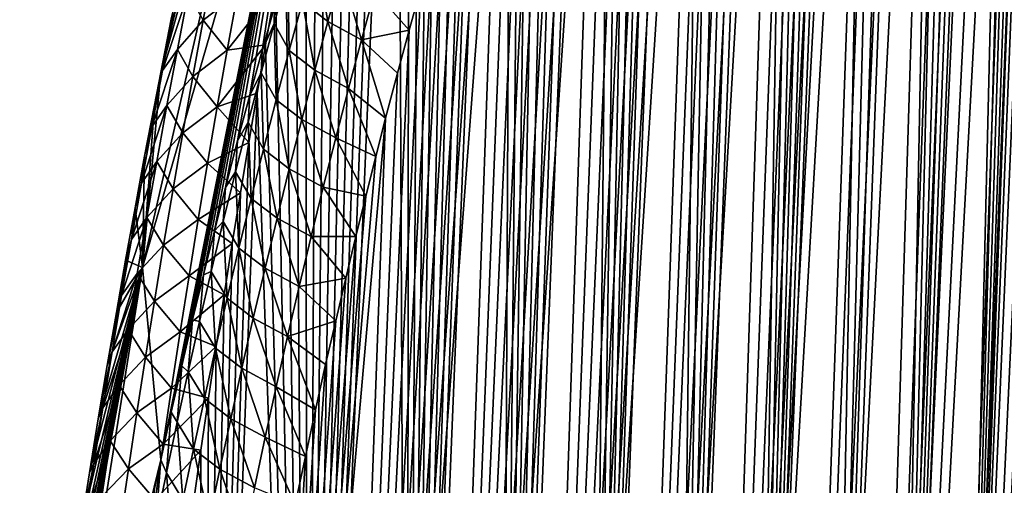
# Model space of a CAD drawing. Header units: metres. Extents: x -109 to 109, y -67 to 73.
# Tile 14 of 253: x -100.93 to -93.7, y -42.42 to -39. Entities that reach past the tile are written whole.
import ezdxf

# ---------------------------------------------------------------- set-up
doc = ezdxf.new("R2010")
doc.units = ezdxf.units.M
doc.layers.add('solid_508035_K244200000C76', color=7, linetype='CONTINUOUS')

msp = doc.modelspace()

# ---------------------------------------------------------------- linework, layer by layer
at = {"layer": 'solid_508035_K244200000C76'}
for points in [[(-94.022644, -48.205727, 46.103745), (-92.886932, -20.085762, 25.86371), (-92.975479, -20.169094, 25.73209)], [(-94.022644, -48.205727, 46.103745), (-93.591393, -47.734974, 46.739162), (-92.886932, -20.085762, 25.86371)], [(-94.022644, -48.205727, 46.103745), (-92.975479, -20.169094, 25.73209), (-93.065994, -20.263803, 25.60988)], [(-94.022644, -48.205727, 46.103745), (-93.065994, -20.263803, 25.60988), (-93.159264, -20.370968, 25.496262)], [(-94.022644, -48.205727, 46.103745), (-93.159264, -20.370968, 25.496262), (-93.256241, -20.49198, 25.39053)], [(-94.022644, -48.205727, 46.103745), (-93.256241, -20.49198, 25.39053), (-93.357803, -20.628469, 25.292412)], [(-94.491623, -48.629261, 45.461941), (-93.357803, -20.628469, 25.292412), (-93.464828, -20.782547, 25.202234)], [(-94.491623, -48.629261, 45.461941), (-94.022644, -48.205727, 46.103745), (-93.357803, -20.628469, 25.292412)], [(-94.491623, -48.629261, 45.461941), (-93.464828, -20.782547, 25.202234), (-93.578598, -20.957266, 25.120403)], [(-94.491623, -48.629261, 45.461941), (-93.578598, -20.957266, 25.120403), (-93.700478, -21.156105, 25.047745)], [(-94.491623, -48.629261, 45.461941), (-93.700478, -21.156105, 25.047745), (-93.831703, -21.382866, 24.985777)], [(-94.491623, -48.629261, 45.461941), (-93.831703, -21.382866, 24.985777), (-93.973984, -21.642859, 24.936586)], [(-94.998047, -49.005093, 44.814209), (-93.973984, -21.642859, 24.936586), (-94.129013, -21.941883, 24.902985)], [(-94.998047, -49.005093, 44.814209), (-94.491623, -48.629261, 45.461941), (-93.973984, -21.642859, 24.936586)], [(-94.998047, -49.005093, 44.814209), (-94.129013, -21.941883, 24.902985), (-94.298355, -22.286114, 24.888563)], [(-94.998047, -49.005093, 44.814209), (-94.298355, -22.286114, 24.888563), (-94.483475, -22.68248, 24.897932)], [(-95.541794, -49.33242, 44.160912), (-94.483475, -22.68248, 24.897932), (-94.582344, -22.902534, 24.913265)], [(-95.541794, -49.33242, 44.160912), (-94.998047, -49.005093, 44.814209), (-94.483475, -22.68248, 24.897932)], [(-95.541794, -49.33242, 44.160912), (-94.582344, -22.902534, 24.913265), (-94.68557, -23.137718, 24.936188)], [(-95.541794, -49.33242, 44.160912), (-94.68557, -23.137718, 24.936188), (-94.793243, -23.389727, 24.968142)], [(-95.541794, -49.33242, 44.160912), (-94.793243, -23.389727, 24.968142), (-94.905434, -23.658554, 25.009235)], [(-95.541794, -49.33242, 44.160912), (-94.905434, -23.658554, 25.009235), (-95.022308, -23.946108, 25.060946)], [(-95.541794, -49.33242, 44.160912), (-95.022308, -23.946108, 25.060946), (-95.143959, -24.25238, 25.123383)], [(-96.12281, -49.610077, 43.502441), (-95.143959, -24.25238, 25.123383), (-95.270523, -24.579594, 25.198322)], [(-96.12281, -49.610077, 43.502441), (-95.541794, -49.33242, 44.160912), (-95.143959, -24.25238, 25.123383)], [(-96.12281, -49.610077, 43.502441), (-95.270523, -24.579594, 25.198322), (-95.402077, -24.927752, 25.285894)], [(-96.12281, -49.610077, 43.502441), (-95.402077, -24.927752, 25.285894), (-95.538803, -25.299313, 25.388033)], [(-96.12281, -49.610077, 43.502441), (-95.538803, -25.299313, 25.388033), (-95.680771, -25.694305, 25.504892)], [(-96.12281, -49.610077, 43.502441), (-95.680771, -25.694305, 25.504892), (-95.82811, -26.115454, 25.638678)], [(-96.741066, -49.836571, 42.839233), (-95.82811, -26.115454, 25.638678), (-95.980904, -26.562832, 25.789593)], [(-96.741066, -49.836571, 42.839233), (-96.12281, -49.610077, 43.502441), (-95.82811, -26.115454, 25.638678)], [(-96.741066, -49.836571, 42.839233), (-95.980904, -26.562832, 25.789593), (-96.085831, -26.877502, 25.90122)], [(-96.741066, -49.836571, 42.839233), (-96.085831, -26.877502, 25.90122), (-96.193245, -27.204733, 26.021263)], [(-96.741066, -49.836571, 42.839233), (-96.193245, -27.204733, 26.021263), (-96.303154, -27.545647, 26.150646)], [(-96.741066, -49.836571, 42.839233), (-96.303154, -27.545647, 26.150646), (-96.415573, -27.901539, 26.290424)], [(-96.741066, -49.836571, 42.839233), (-96.415573, -27.901539, 26.290424), (-96.53054, -28.271523, 26.439938)], [(-97.396599, -50.010048, 42.171677), (-96.53054, -28.271523, 26.439938), (-96.648033, -28.65699, 26.600355)], [(-97.396599, -50.010048, 42.171677), (-96.741066, -49.836571, 42.839233), (-96.53054, -28.271523, 26.439938)], [(-97.396599, -50.010048, 42.171677), (-96.648033, -28.65699, 26.600355), (-96.768036, -29.059343, 26.77284)], [(-97.396599, -50.010048, 42.171677), (-96.768036, -29.059343, 26.77284), (-96.890602, -29.47757, 26.956608)], [(-97.396599, -50.010048, 42.171677), (-96.890602, -29.47757, 26.956608), (-97.015656, -29.91338, 27.15313)], [(-97.396599, -50.010048, 42.171677), (-97.015656, -29.91338, 27.15313), (-97.111015, -30.252888, 27.309835)], [(-97.396599, -50.010048, 42.171677), (-97.111015, -30.252888, 27.309835), (-97.207802, -30.60232, 27.473766)], [(-97.396599, -50.010048, 42.171677), (-97.207802, -30.60232, 27.473766), (-97.305962, -30.962303, 27.645477)], [(-94.99826, -58.872108, 30.722586), (-93.70076, -30.772968, 11.313871), (-93.579216, -30.773201, 11.102746)], [(-94.99826, -58.872108, 30.722586), (-93.831833, -30.792393, 11.547942), (-93.70076, -30.772968, 11.313871)], [(-94.99826, -58.872108, 30.722586), (-93.579216, -30.773201, 11.102746), (-93.465599, -30.790295, 10.910853)], [(-94.491837, -59.352226, 30.147923), (-94.99826, -58.872108, 30.722586), (-93.465599, -30.790295, 10.910853)], [(-94.99826, -58.872108, 30.722586), (-93.973862, -30.834984, 11.808596), (-93.831833, -30.792393, 11.547942)], [(-94.491837, -59.352226, 30.147923), (-93.465599, -30.790295, 10.910853), (-93.358612, -30.822144, 10.735211)], [(-94.491837, -59.352226, 30.147923), (-93.358612, -30.822144, 10.735211), (-93.257301, -30.867325, 10.5737)], [(-94.99826, -58.872108, 30.722586), (-94.128654, -30.905489, 12.100597), (-93.973862, -30.834984, 11.808596)], [(-94.491837, -59.352226, 30.147923), (-93.257301, -30.867325, 10.5737), (-93.160522, -30.925093, 10.424129)], [(-98.089447, -50.128296, 41.50016), (-97.305962, -30.962303, 27.645477), (-97.405411, -31.333946, 27.825932)], [(-98.089447, -50.128296, 41.50016), (-97.396599, -50.010048, 42.171677), (-97.305962, -30.962303, 27.645477)], [(-95.541969, -58.370209, 31.253544), (-94.298004, -31.009701, 12.429049), (-94.128654, -30.905489, 12.100597)], [(-94.99826, -58.872108, 30.722586), (-95.541969, -58.370209, 31.253544), (-94.128654, -30.905489, 12.100597)], [(-94.491837, -59.352226, 30.147923), (-93.160522, -30.925093, 10.424129), (-93.067322, -30.995008, 10.284649)], [(-95.541969, -58.370209, 31.253544), (-94.483253, -31.154045, 12.798503), (-94.298004, -31.009701, 12.429049)], [(-94.491837, -59.352226, 30.147923), (-93.067322, -30.995008, 10.284649), (-92.976936, -31.077003, 10.153905)], [(-94.02282, -59.810501, 29.530405), (-94.491837, -59.352226, 30.147923), (-92.976936, -31.077003, 10.153905)], [(-94.02282, -59.810501, 29.530405), (-92.976936, -31.077003, 10.153905), (-92.888603, -31.171703, 10.03079)], [(-95.541969, -58.370209, 31.253544), (-94.582138, -31.24369, 13.000047), (-94.483253, -31.154045, 12.798503)], [(-94.02282, -59.810501, 29.530405), (-92.888603, -31.171703, 10.03079), (-92.801529, -31.280123, 9.914277)], [(-96.12294, -57.846455, 31.739607), (-94.685303, -31.345667, 13.213116), (-94.582138, -31.24369, 13.000047)], [(-95.541969, -58.370209, 31.253544), (-96.12294, -57.846455, 31.739607), (-94.582138, -31.24369, 13.000047)], [(-94.02282, -59.810501, 29.530405), (-92.801529, -31.280123, 9.914277), (-92.71505, -31.403559, 9.803577)], [(-98.089447, -50.128296, 41.50016), (-97.405411, -31.333946, 27.825932), (-97.506088, -31.718004, 28.015778)], [(-96.12294, -57.846455, 31.739607), (-94.792923, -31.461828, 13.438904), (-94.685303, -31.345667, 13.213116)], [(-96.12294, -57.846455, 31.739607), (-94.905098, -31.592262, 13.677377), (-94.792923, -31.461828, 13.438904)], [(-94.02282, -59.810501, 29.530405), (-92.71505, -31.403559, 9.803577), (-92.628693, -31.543797, 9.698458)], [(-93.591515, -60.246647, 28.870661), (-94.02282, -59.810501, 29.530405), (-92.628693, -31.543797, 9.698458)], [(-96.12294, -57.846455, 31.739607), (-95.021957, -31.739132, 13.929836), (-94.905098, -31.592262, 13.677377)], [(-98.089447, -50.128296, 41.50016), (-97.506088, -31.718004, 28.015778), (-97.608116, -32.113308, 28.214005)], [(-96.12294, -57.846455, 31.739607), (-95.14357, -31.902538, 14.196239), (-95.021957, -31.739132, 13.929836)], [(-96.12294, -57.846455, 31.739607), (-95.270134, -32.084862, 14.478088), (-95.14357, -31.902538, 14.196239)], [(-98.089447, -50.128296, 41.50016), (-97.608116, -32.113308, 28.214005), (-97.711403, -32.520702, 28.421389)], [(-96.74115, -57.300751, 32.17923), (-95.401726, -32.286221, 14.775342), (-95.270134, -32.084862, 14.478088)], [(-96.12294, -57.846455, 31.739607), (-96.74115, -57.300751, 32.17923), (-95.270134, -32.084862, 14.478088)], [(-96.74115, -57.300751, 32.17923), (-95.538483, -32.509289, 15.089626), (-95.401726, -32.286221, 14.775342)], [(-98.089447, -50.128296, 41.50016), (-97.711403, -32.520702, 28.421389), (-97.815773, -32.941479, 28.639082)], [(-96.74115, -57.300751, 32.17923), (-95.680504, -32.754227, 15.420916), (-95.538483, -32.509289, 15.089626)], [(-96.74115, -57.300751, 32.17923), (-95.77816, -32.931454, 15.652304), (-95.680504, -32.754227, 15.420916)], [(-98.089447, -50.128296, 41.50016), (-97.815773, -32.941479, 28.639082), (-97.899971, -33.288383, 28.821236)], [(-96.74115, -57.300751, 32.17923), (-95.878227, -33.119385, 15.891783), (-95.77816, -32.931454, 15.652304)], [(-97.396645, -56.732815, 32.570538), (-95.980736, -33.319, 16.13994), (-95.878227, -33.119385, 15.891783)], [(-96.74115, -57.300751, 32.17923), (-97.396645, -56.732815, 32.570538), (-95.878227, -33.119385, 15.891783)], [(-98.089447, -50.128296, 41.50016), (-97.899971, -33.288383, 28.821236), (-97.984947, -33.643379, 29.009558)], [(-97.396645, -56.732815, 32.570538), (-96.085709, -33.53162, 16.397575), (-95.980736, -33.319, 16.13994)], [(-97.396645, -56.732815, 32.570538), (-96.193184, -33.756458, 16.664158), (-96.085709, -33.53162, 16.397575)], [(-98.089447, -50.128296, 41.50016), (-97.984947, -33.643379, 29.009558), (-98.070625, -34.006882, 29.204435)], [(-97.396645, -56.732815, 32.570538), (-96.303154, -33.99477, 16.940422), (-96.193184, -33.756458, 16.664158)], [(-98.089447, -50.128296, 41.50016), (-98.070625, -34.006882, 29.204435), (-98.156883, -34.379711, 29.406614)], [(-97.396645, -56.732815, 32.570538), (-96.415649, -34.247997, 17.227222), (-96.303154, -33.99477, 16.940422)], [(-99.897644, -39.391258, 30.608358), (-98.681419, -34.260063, 26.010847), (-98.743149, -35.209949, 24.654272)], [(-99.897644, -39.391258, 30.608358), (-99.820358, -38.999317, 30.380537), (-98.681419, -34.260063, 26.010847)], [(-97.396645, -56.732815, 32.570538), (-96.530693, -34.515209, 17.523952), (-96.415649, -34.247997, 17.227222)], [(-98.819588, -50.188793, 40.825218), (-98.156883, -34.379711, 29.406614), (-98.243607, -34.762703, 29.616838)], [(-98.819588, -50.188793, 40.825218), (-98.089447, -50.128296, 41.50016), (-98.156883, -34.379711, 29.406614)], [(-97.396645, -56.732815, 32.570538), (-96.64827, -34.797989, 17.83152), (-96.530693, -34.515209, 17.523952)], [(-98.819588, -50.188793, 40.825218), (-98.243607, -34.762703, 29.616838), (-98.330727, -35.156322, 29.835516)], [(-98.089478, -56.142262, 32.911308), (-96.768356, -35.097908, 18.150841), (-96.64827, -34.797989, 17.83152)], [(-97.396645, -56.732815, 32.570538), (-98.089478, -56.142262, 32.911308), (-96.64827, -34.797989, 17.83152)], [(-98.819588, -50.188793, 40.825218), (-98.330727, -35.156322, 29.835516), (-98.418488, -35.559326, 30.06147)], [(-98.089478, -56.142262, 32.911308), (-96.891006, -35.413879, 18.48123), (-96.768356, -35.097908, 18.150841)], [(-100.030373, -40.822266, 28.584059), (-99.897644, -39.391258, 30.608358), (-98.743149, -35.209949, 24.654272)], [(-98.681419, -36.159836, 23.297693), (-100.030373, -40.822266, 28.584059), (-98.743149, -35.209949, 24.654272)], [(-98.089478, -56.142262, 32.911308), (-97.016144, -35.747883, 18.823801), (-96.891006, -35.413879, 18.48123)], [(-98.819588, -50.188793, 40.825218), (-98.418488, -35.559326, 30.06147), (-98.506737, -35.972252, 30.295244)], [(-98.089478, -56.142262, 32.911308), (-97.111572, -36.011486, 19.089447), (-97.016144, -35.747883, 18.823801)], [(-98.819588, -50.188793, 40.825218), (-98.506737, -35.972252, 30.295244), (-98.595261, -36.395985, 30.537703)], [(-98.089478, -56.142262, 32.911308), (-97.208435, -36.285297, 19.361965), (-97.111572, -36.011486, 19.089447)], [(-98.681419, -36.159836, 23.297693), (-99.897652, -42.235088, 26.547031), (-100.030373, -40.822266, 28.584059)], [(-98.681419, -36.159836, 23.297693), (-99.82032, -41.886715, 26.256451), (-99.897652, -42.235088, 26.547031)], [(-98.681419, -36.159836, 23.297693), (-99.74218, -41.544601, 25.968731), (-99.82032, -41.886715, 26.256451)], [(-98.681419, -36.159836, 23.297693), (-99.663193, -41.20834, 25.683477), (-99.74218, -41.544601, 25.968731)], [(-98.681419, -36.159836, 23.297693), (-99.583389, -40.877785, 25.400604), (-99.663193, -41.20834, 25.683477)], [(-98.681419, -36.159836, 23.297693), (-99.502892, -40.553143, 25.120373), (-99.583389, -40.877785, 25.400604)], [(-98.681419, -36.159836, 23.297693), (-99.421814, -40.234615, 24.843039), (-99.502892, -40.553143, 25.120373)], [(-98.681419, -36.159836, 23.297693), (-99.332123, -39.891544, 24.541615), (-99.421814, -40.234615, 24.843039)], [(-98.681419, -36.159836, 23.297693), (-99.242012, -39.556263, 24.244148), (-99.332123, -39.891544, 24.541615)], [(-98.681419, -36.159836, 23.297693), (-99.151421, -39.228386, 23.950108), (-99.242012, -39.556263, 24.244148)], [(-98.681419, -36.159836, 23.297693), (-99.060478, -38.90799, 23.659727), (-99.151421, -39.228386, 23.950108)], [(-98.089478, -56.142262, 32.911308), (-97.306664, -36.570045, 19.64175), (-97.208435, -36.285297, 19.361965)], [(-98.819588, -50.188793, 40.825218), (-98.595261, -36.395985, 30.537703), (-98.683823, -36.831402, 30.789707)], [(-98.089478, -56.142262, 32.911308), (-97.406189, -36.867012, 19.929508), (-97.306664, -36.570045, 19.64175)], [(-98.819611, -55.528721, 33.198997), (-97.506935, -37.177052, 20.225718), (-97.406189, -36.867012, 19.929508)], [(-98.089478, -56.142262, 32.911308), (-98.819611, -55.528721, 33.198997), (-97.406189, -36.867012, 19.929508)], [(-98.819588, -50.188793, 40.825218), (-98.683823, -36.831402, 30.789707), (-98.757614, -37.20385, 31.007534)], [(-98.819611, -55.528721, 33.198997), (-97.609032, -37.498806, 20.529617), (-97.506935, -37.177052, 20.225718)], [(-98.819588, -50.188793, 40.825218), (-98.757614, -37.20385, 31.007534), (-98.831894, -37.585293, 31.232235)], [(-98.819611, -55.528721, 33.198997), (-97.712379, -37.833321, 20.841755), (-97.609032, -37.498806, 20.529617)], [(-98.819588, -50.188793, 40.825218), (-98.831894, -37.585293, 31.232235), (-98.906403, -37.975067, 31.463526)], [(-98.819611, -55.528721, 33.198997), (-97.816818, -38.182137, 21.162971), (-97.712379, -37.833321, 20.841755)], [(-98.819588, -50.188793, 40.825218), (-98.906403, -37.975067, 31.463526), (-98.980743, -38.372417, 31.701164)], [(-98.819611, -55.528721, 33.198997), (-97.901085, -38.472271, 21.42691), (-97.816818, -38.182137, 21.162971)], [(-98.819588, -50.188793, 40.825218), (-98.980743, -38.372417, 31.701164), (-99.054535, -38.776604, 31.944906)], [(-98.819611, -55.528721, 33.198997), (-97.986137, -38.771034, 21.696392), (-97.901085, -38.472271, 21.42691)], [(-98.756241, -38.514038, 22.699997), (-98.668297, -39.015144, 22.67671), (-98.856232, -38.871181, 23.00983)], [(-98.756241, -38.514038, 22.699997), (-98.569183, -38.657913, 22.364723), (-98.668297, -39.015144, 22.67671)], [(-99.585114, -39.006435, 31.451275), (-99.507278, -38.591969, 31.198635), (-99.696472, -38.807674, 30.934948)], [(-99.333603, -38.811749, 31.679802), (-99.507278, -38.591969, 31.198635), (-99.585114, -39.006435, 31.451275)], [(-98.963997, -38.67263, 23.327587), (-99.063225, -39.031937, 23.63521), (-99.060478, -38.90799, 23.659727)], [(-98.953926, -39.230076, 23.318195), (-99.063225, -39.031937, 23.63521), (-98.963997, -38.67263, 23.327587)], [(-98.856232, -38.871181, 23.00983), (-98.953926, -39.230076, 23.318195), (-98.963997, -38.67263, 23.327587)], [(-98.420959, -39.150257, 22.383654), (-98.668297, -39.015144, 22.67671), (-98.569183, -38.657913, 22.364723)], [(-98.322685, -38.793457, 22.069489), (-98.420959, -39.150257, 22.383654), (-98.569183, -38.657913, 22.364723)], [(-99.408752, -39.227245, 31.933592), (-99.127365, -39.186882, 32.194504), (-99.054535, -38.776604, 31.944906)], [(-99.408752, -39.227245, 31.933592), (-99.054535, -38.776604, 31.944906), (-99.333603, -38.811749, 31.679802)], [(-98.819588, -50.188793, 40.825218), (-99.054535, -38.776604, 31.944906), (-99.127365, -39.186882, 32.194504)], [(-98.819611, -55.528721, 33.198997), (-98.071899, -39.078896, 21.971653), (-97.986137, -38.771034, 21.696392)], [(-98.322685, -38.793457, 22.069489), (-97.986137, -38.771034, 21.696392), (-98.071899, -39.078896, 21.971653)], [(-99.696472, -38.807674, 30.934948), (-99.802628, -38.960865, 30.600704), (-99.88327, -39.375851, 30.855188)], [(-99.775185, -39.220875, 31.187935), (-99.696472, -38.807674, 30.934948), (-99.88327, -39.375851, 30.855188)], [(-99.585114, -39.006435, 31.451275), (-99.696472, -38.807674, 30.934948), (-99.775185, -39.220875, 31.187935)], [(-99.408752, -39.227245, 31.933592), (-99.333603, -38.811749, 31.679802), (-99.585114, -39.006435, 31.451275)], [(-98.322685, -38.793457, 22.069489), (-98.071899, -39.078896, 21.971653), (-98.420959, -39.150257, 22.383654)], [(-99.063225, -39.031937, 23.63521), (-99.151421, -39.228386, 23.950108), (-99.060478, -38.90799, 23.659727)], [(-98.856232, -38.871181, 23.00983), (-98.76516, -39.374222, 22.987225), (-98.953926, -39.230076, 23.318195)], [(-98.856232, -38.871181, 23.00983), (-98.668297, -39.015144, 22.67671), (-98.76516, -39.374222, 22.987225)], [(-99.802628, -38.960865, 30.600704), (-99.820358, -38.999317, 30.380537), (-99.897644, -39.391258, 30.608358)], [(-99.88327, -39.375851, 30.855188), (-99.802628, -38.960865, 30.600704), (-99.897644, -39.391258, 30.608358)], [(-99.660881, -39.420311, 31.7055), (-99.585114, -39.006435, 31.451275), (-99.775185, -39.220875, 31.187935)], [(-99.408752, -39.227245, 31.933592), (-99.585114, -39.006435, 31.451275), (-99.660881, -39.420311, 31.7055)], [(-99.063225, -39.031937, 23.63521), (-99.160141, -39.392879, 23.941399), (-99.151421, -39.228386, 23.950108)], [(-99.04937, -39.590664, 23.625139), (-99.160141, -39.392879, 23.941399), (-99.063225, -39.031937, 23.63521)], [(-98.953926, -39.230076, 23.318195), (-99.04937, -39.590664, 23.625139), (-99.063225, -39.031937, 23.63521)], [(-98.517029, -39.509014, 22.696342), (-98.76516, -39.374222, 22.987225), (-98.668297, -39.015144, 22.67671)], [(-98.420959, -39.150257, 22.383654), (-98.517029, -39.509014, 22.696342), (-98.668297, -39.015144, 22.67671)], [(-98.819611, -55.528721, 33.198997), (-98.158241, -39.396816, 22.253181), (-98.071899, -39.078896, 21.971653)], [(-98.420959, -39.150257, 22.383654), (-98.071899, -39.078896, 21.971653), (-98.158241, -39.396816, 22.253181)], [(-99.48188, -39.642162, 32.18898), (-99.188904, -39.543324, 32.413128), (-99.127365, -39.186882, 32.194504)], [(-99.48188, -39.642162, 32.18898), (-99.127365, -39.186882, 32.194504), (-99.408752, -39.227245, 31.933592)], [(-98.819588, -50.188793, 40.825218), (-99.127365, -39.186882, 32.194504), (-99.188904, -39.543324, 32.413128)], [(-98.420959, -39.150257, 22.383654), (-98.245026, -39.725742, 22.541471), (-98.517029, -39.509014, 22.696342)], [(-98.420959, -39.150257, 22.383654), (-98.158241, -39.396816, 22.253181), (-98.245026, -39.725742, 22.541471)], [(-99.775185, -39.220875, 31.187935), (-99.88327, -39.375851, 30.855188), (-99.961739, -39.790218, 31.111202)], [(-99.851791, -39.633472, 31.442457), (-99.775185, -39.220875, 31.187935), (-99.961739, -39.790218, 31.111202)], [(-99.660881, -39.420311, 31.7055), (-99.775185, -39.220875, 31.187935), (-99.851791, -39.633472, 31.442457)], [(-99.48188, -39.642162, 32.18898), (-99.408752, -39.227245, 31.933592), (-99.660881, -39.420311, 31.7055)], [(-99.160141, -39.392879, 23.941399), (-99.242012, -39.556263, 24.244148), (-99.151421, -39.228386, 23.950108)], [(-98.953926, -39.230076, 23.318195), (-98.859802, -39.735085, 23.296316), (-99.04937, -39.590664, 23.625139)], [(-98.953926, -39.230076, 23.318195), (-98.76516, -39.374222, 22.987225), (-98.859802, -39.735085, 23.296316)], [(-99.943848, -39.630024, 30.748167), (-99.897644, -39.391258, 30.608358), (-100.030373, -40.822266, 28.584059)], [(-99.961739, -39.790218, 31.111202), (-99.88327, -39.375851, 30.855188), (-99.943848, -39.630024, 30.748167)], [(-99.88327, -39.375851, 30.855188), (-99.897644, -39.391258, 30.608358), (-99.943848, -39.630024, 30.748167)], [(-99.734604, -39.833603, 31.961264), (-99.660881, -39.420311, 31.7055), (-99.851791, -39.633472, 31.442457)], [(-99.48188, -39.642162, 32.18898), (-99.660881, -39.420311, 31.7055), (-99.734604, -39.833603, 31.961264)], [(-99.160141, -39.392879, 23.941399), (-99.254776, -39.75539, 24.246204), (-99.242012, -39.556263, 24.244148)], [(-99.142593, -39.952877, 23.930716), (-99.254776, -39.75539, 24.246204), (-99.160141, -39.392879, 23.941399)], [(-99.04937, -39.590664, 23.625139), (-99.142593, -39.952877, 23.930716), (-99.160141, -39.392879, 23.941399)], [(-98.610924, -39.869656, 23.007601), (-98.859802, -39.735085, 23.296316), (-98.76516, -39.374222, 22.987225)], [(-98.819611, -55.528721, 33.198997), (-98.245026, -39.725742, 22.541471), (-98.158241, -39.396816, 22.253181)], [(-98.517029, -39.509014, 22.696342), (-98.610924, -39.869656, 23.007601), (-98.76516, -39.374222, 22.987225)], [(-99.586967, -50.188622, 40.147324), (-99.188904, -39.543324, 32.413128), (-99.250237, -39.905972, 32.636917)], [(-99.586967, -50.188622, 40.147324), (-98.819588, -50.188793, 40.825218), (-99.188904, -39.543324, 32.413128)], [(-99.48188, -39.642162, 32.18898), (-99.250237, -39.905972, 32.636917), (-99.188904, -39.543324, 32.413128)], [(-99.254776, -39.75539, 24.246204), (-99.332123, -39.891544, 24.541615), (-99.242012, -39.556263, 24.244148)], [(-98.517029, -39.509014, 22.696342), (-98.317619, -40.008736, 22.787132), (-98.610924, -39.869656, 23.007601)], [(-98.517029, -39.509014, 22.696342), (-98.245026, -39.725742, 22.541471), (-98.317619, -40.008736, 22.787132)], [(-99.851791, -39.633472, 31.442457), (-99.961739, -39.790218, 31.111202), (-100.038055, -40.203983, 31.3687)], [(-99.926308, -40.045486, 31.698471), (-99.851791, -39.633472, 31.442457), (-100.038055, -40.203983, 31.3687)], [(-100.015297, -40.006207, 30.969976), (-99.943848, -39.630024, 30.748167), (-100.030373, -40.822266, 28.584059)], [(-99.961739, -39.790218, 31.111202), (-99.943848, -39.630024, 30.748167), (-100.015297, -40.006207, 30.969976)], [(-99.734604, -39.833603, 31.961264), (-99.851791, -39.633472, 31.442457), (-99.926308, -40.045486, 31.698471)], [(-99.552994, -40.056511, 32.445923), (-99.48188, -39.642162, 32.18898), (-99.734604, -39.833603, 31.961264)], [(-99.552994, -40.056511, 32.445923), (-99.250237, -39.905972, 32.636917), (-99.48188, -39.642162, 32.18898)], [(-99.04937, -39.590664, 23.625139), (-98.952255, -40.097652, 23.604031), (-99.142593, -39.952877, 23.930716)], [(-99.04937, -39.590664, 23.625139), (-98.859802, -39.735085, 23.296316), (-98.952255, -40.097652, 23.604031)], [(-100.038055, -40.203983, 31.3687), (-99.961739, -39.790218, 31.111202), (-100.015297, -40.006207, 30.969976)], [(-99.586983, -54.891655, 33.430687), (-98.317619, -40.008736, 22.787132), (-98.245026, -39.725742, 22.541471)], [(-98.819611, -55.528721, 33.198997), (-99.586983, -54.891655, 33.430687), (-98.245026, -39.725742, 22.541471)], [(-99.254776, -39.75539, 24.246204), (-99.347176, -40.119411, 24.549681), (-99.332123, -39.891544, 24.541615)], [(-99.233627, -40.31665, 24.234968), (-99.347176, -40.119411, 24.549681), (-99.254776, -39.75539, 24.246204)], [(-99.142593, -39.952877, 23.930716), (-99.233627, -40.31665, 24.234968), (-99.254776, -39.75539, 24.246204)], [(-98.70266, -40.232101, 23.317474), (-98.952255, -40.097652, 23.604031), (-98.859802, -39.735085, 23.296316)], [(-98.610924, -39.869656, 23.007601), (-98.70266, -40.232101, 23.317474), (-98.859802, -39.735085, 23.296316)], [(-99.806282, -40.246326, 32.218521), (-99.734604, -39.833603, 31.961264), (-99.926308, -40.045486, 31.698471)], [(-99.552994, -40.056511, 32.445923), (-99.734604, -39.833603, 31.961264), (-99.806282, -40.246326, 32.218521)], [(-99.586967, -50.188622, 40.147324), (-99.250237, -39.905972, 32.636917), (-99.311218, -40.274189, 32.865498)], [(-99.552994, -40.056511, 32.445923), (-99.311218, -40.274189, 32.865498), (-99.250237, -39.905972, 32.636917)], [(-99.347176, -40.119411, 24.549681), (-99.421814, -40.234615, 24.843039), (-99.332123, -39.891544, 24.541615)], [(-98.610924, -39.869656, 23.007601), (-98.39064, -40.298603, 23.037107), (-98.70266, -40.232101, 23.317474)], [(-98.610924, -39.869656, 23.007601), (-98.317619, -40.008736, 22.787132), (-98.39064, -40.298603, 23.037107)], [(-100.085724, -40.385788, 31.195673), (-100.015297, -40.006207, 30.969976), (-100.030373, -40.822266, 28.584059)], [(-100.038055, -40.203983, 31.3687), (-100.015297, -40.006207, 30.969976), (-100.085724, -40.385788, 31.195673)], [(-99.586983, -54.891655, 33.430687), (-98.39064, -40.298603, 23.037107), (-98.317619, -40.008736, 22.787132)], [(-99.142593, -39.952877, 23.930716), (-99.042557, -40.461868, 23.910414), (-99.233627, -40.31665, 24.234968)], [(-99.142593, -39.952877, 23.930716), (-98.952255, -40.097652, 23.604031), (-99.042557, -40.461868, 23.910414)], [(-99.926308, -40.045486, 31.698471), (-100.038055, -40.203983, 31.3687), (-100.112236, -40.617153, 31.62764)], [(-99.998756, -40.456924, 31.955936), (-99.926308, -40.045486, 31.698471), (-100.112236, -40.617153, 31.62764)], [(-99.806282, -40.246326, 32.218521), (-99.926308, -40.045486, 31.698471), (-99.998756, -40.456924, 31.955936)], [(-99.622116, -40.470295, 32.704372), (-99.552994, -40.056511, 32.445923), (-99.806282, -40.246326, 32.218521)], [(-99.622116, -40.470295, 32.704372), (-99.311218, -40.274189, 32.865498), (-99.552994, -40.056511, 32.445923)], [(-99.347176, -40.119411, 24.549681), (-99.43737, -40.484882, 24.851875), (-99.421814, -40.234615, 24.843039)], [(-99.322495, -40.681919, 24.537951), (-99.43737, -40.484882, 24.851875), (-99.347176, -40.119411, 24.549681)], [(-99.233627, -40.31665, 24.234968), (-99.322495, -40.681919, 24.537951), (-99.347176, -40.119411, 24.549681)], [(-98.792274, -40.596283, 23.626007), (-99.042557, -40.461868, 23.910414), (-98.952255, -40.097652, 23.604031)], [(-98.70266, -40.232101, 23.317474), (-98.792274, -40.596283, 23.626007), (-98.952255, -40.097652, 23.604031)], [(-100.112236, -40.617153, 31.62764), (-100.038055, -40.203983, 31.3687), (-100.085724, -40.385788, 31.195673)], [(-99.875938, -40.658489, 32.47723), (-99.806282, -40.246326, 32.218521), (-99.998756, -40.456924, 31.955936)], [(-99.622116, -40.470295, 32.704372), (-99.806282, -40.246326, 32.218521), (-99.875938, -40.658489, 32.47723)], [(-99.622116, -40.470295, 32.704372), (-99.371567, -40.646973, 33.09832), (-99.311218, -40.274189, 32.865498)], [(-99.586983, -54.891655, 33.430687), (-98.464043, -40.595623, 23.291533), (-98.39064, -40.298603, 23.037107)], [(-99.586967, -50.188622, 40.147324), (-99.311218, -40.274189, 32.865498), (-99.371567, -40.646973, 33.09832)], [(-99.43737, -40.484882, 24.851875), (-99.502892, -40.553143, 25.120373), (-99.421814, -40.234615, 24.843039)], [(-98.70266, -40.232101, 23.317474), (-98.464043, -40.595623, 23.291533), (-98.792274, -40.596283, 23.626007)], [(-98.70266, -40.232101, 23.317474), (-98.39064, -40.298603, 23.037107), (-98.464043, -40.595623, 23.291533)], [(-99.233627, -40.31665, 24.234968), (-99.130722, -40.827652, 24.215513), (-99.322495, -40.681919, 24.537951)], [(-99.233627, -40.31665, 24.234968), (-99.042557, -40.461868, 23.910414), (-99.130722, -40.827652, 24.215513)], [(-100.155029, -40.768429, 31.425077), (-100.085724, -40.385788, 31.195673), (-100.030373, -40.822266, 28.584059)], [(-100.112236, -40.617153, 31.62764), (-100.085724, -40.385788, 31.195673), (-100.155029, -40.768429, 31.425077)], [(-99.998756, -40.456924, 31.955936), (-100.112236, -40.617153, 31.62764), (-100.184288, -41.029747, 31.887974)], [(-100.069145, -40.867802, 32.214806), (-99.998756, -40.456924, 31.955936), (-100.184288, -41.029747, 31.887974)], [(-99.875938, -40.658489, 32.47723), (-99.998756, -40.456924, 31.955936), (-100.069145, -40.867802, 32.214806)], [(-99.689255, -40.88353, 32.964279), (-99.622116, -40.470295, 32.704372), (-99.875938, -40.658489, 32.47723)], [(-99.689255, -40.88353, 32.964279), (-99.371567, -40.646973, 33.09832), (-99.622116, -40.470295, 32.704372)], [(-99.43737, -40.484882, 24.851875), (-99.525383, -40.851749, 25.152832), (-99.502892, -40.553143, 25.120373)], [(-99.409233, -41.04863, 24.839697), (-99.525383, -40.851749, 25.152832), (-99.43737, -40.484882, 24.851875)], [(-99.322495, -40.681919, 24.537951), (-99.409233, -41.04863, 24.839697), (-99.43737, -40.484882, 24.851875)], [(-98.879791, -40.962124, 23.933241), (-99.130722, -40.827652, 24.215513), (-99.042557, -40.461868, 23.910414)], [(-98.792274, -40.596283, 23.626007), (-98.879791, -40.962124, 23.933241), (-99.042557, -40.461868, 23.910414)], [(-99.525383, -40.851749, 25.152832), (-99.583389, -40.877785, 25.400604), (-99.502892, -40.553143, 25.120373)], [(-100.112236, -40.617153, 31.62764), (-100.155029, -40.768429, 31.425077), (-100.223129, -41.153946, 31.658112)], [(-100.184288, -41.029747, 31.887974), (-100.112236, -40.617153, 31.62764), (-100.223129, -41.153946, 31.658112)], [(-99.943588, -41.070103, 32.737339), (-99.875938, -40.658489, 32.47723), (-100.069145, -40.867802, 32.214806)], [(-99.689255, -40.88353, 32.964279), (-99.875938, -40.658489, 32.47723), (-99.943588, -41.070103, 32.737339)], [(-99.689255, -40.88353, 32.964279), (-99.431015, -41.023315, 33.334831), (-99.371567, -40.646973, 33.09832)], [(-99.586983, -54.891655, 33.430687), (-98.537704, -40.900497, 23.550764), (-98.464043, -40.595623, 23.291533)], [(-99.586967, -50.188622, 40.147324), (-99.371567, -40.646973, 33.09832), (-99.431015, -41.023315, 33.334831)], [(-98.792274, -40.596283, 23.626007), (-98.537704, -40.900497, 23.550764), (-98.879791, -40.962124, 23.933241)], [(-98.792274, -40.596283, 23.626007), (-98.464043, -40.595623, 23.291533), (-98.537704, -40.900497, 23.550764)], [(-99.322495, -40.681919, 24.537951), (-99.216789, -41.194954, 24.519369), (-99.409233, -41.04863, 24.839697)], [(-99.322495, -40.681919, 24.537951), (-99.130722, -40.827652, 24.215513), (-99.216789, -41.194954, 24.519369)], [(-100.223129, -41.153946, 31.658112), (-100.155029, -40.768429, 31.425077), (-100.030373, -40.822266, 28.584059)], [(-100.93364, -46.484642, 32.548897), (-100.843452, -45.281342, 34.264023), (-100.030373, -40.822266, 28.584059)], [(-99.897652, -42.235088, 26.547031), (-100.93364, -46.484642, 32.548897), (-100.030373, -40.822266, 28.584059)], [(-100.843452, -45.281342, 34.264023), (-100.828659, -45.164593, 34.187687), (-100.030373, -40.822266, 28.584059)], [(-100.828659, -45.164593, 34.187687), (-100.775291, -44.75359, 33.920082), (-100.030373, -40.822266, 28.584059)], [(-100.775291, -44.75359, 33.920082), (-100.720146, -44.344154, 33.655304), (-100.030373, -40.822266, 28.584059)], [(-100.720146, -44.344154, 33.655304), (-100.663322, -43.936806, 33.393719), (-100.030373, -40.822266, 28.584059)], [(-100.663322, -43.936806, 33.393719), (-100.604935, -43.532051, 33.135677), (-100.030373, -40.822266, 28.584059)], [(-100.604935, -43.532051, 33.135677), (-100.545021, -43.129971, 32.881241), (-100.030373, -40.822266, 28.584059)], [(-100.545021, -43.129971, 32.881241), (-100.48349, -42.729649, 32.629742), (-100.030373, -40.822266, 28.584059)], [(-100.48349, -42.729649, 32.629742), (-100.420425, -42.331429, 32.381393), (-100.030373, -40.822266, 28.584059)], [(-100.420425, -42.331429, 32.381393), (-100.355934, -41.935772, 32.136478), (-100.030373, -40.822266, 28.584059)], [(-100.355934, -41.935772, 32.136478), (-100.290123, -41.543125, 31.895288), (-100.030373, -40.822266, 28.584059)], [(-100.290123, -41.543125, 31.895288), (-100.223129, -41.153946, 31.658112), (-100.030373, -40.822266, 28.584059)], [(-100.069145, -40.867802, 32.214806), (-100.184288, -41.029747, 31.887974), (-100.254227, -41.44178, 32.149662)], [(-100.137497, -41.27813, 32.475033), (-100.069145, -40.867802, 32.214806), (-100.254227, -41.44178, 32.149662)], [(-99.943588, -41.070103, 32.737339), (-100.069145, -40.867802, 32.214806), (-100.137497, -41.27813, 32.475033)], [(-99.611229, -41.219975, 25.452585), (-99.663193, -41.20834, 25.683477), (-99.583389, -40.877785, 25.400604)], [(-99.525383, -40.851749, 25.152832), (-99.611229, -41.219975, 25.452585), (-99.583389, -40.877785, 25.400604)], [(-99.493851, -41.416737, 25.140247), (-99.611229, -41.219975, 25.452585), (-99.525383, -40.851749, 25.152832)], [(-99.409233, -41.04863, 24.839697), (-99.493851, -41.416737, 25.140247), (-99.525383, -40.851749, 25.152832)], [(-98.965233, -41.329559, 24.239218), (-99.216789, -41.194954, 24.519369), (-99.130722, -40.827652, 24.215513)], [(-98.879791, -40.962124, 23.933241), (-98.965233, -41.329559, 24.239218), (-99.130722, -40.827652, 24.215513)], [(-99.75441, -41.296215, 33.225605), (-99.689255, -40.88353, 32.964279), (-99.943588, -41.070103, 32.737339)], [(-99.75441, -41.296215, 33.225605), (-99.431015, -41.023315, 33.334831), (-99.689255, -40.88353, 32.964279)], [(-99.586983, -54.891655, 33.430687), (-98.611511, -41.213936, 23.815161), (-98.537704, -40.900497, 23.550764)], [(-98.879791, -40.962124, 23.933241), (-98.537704, -40.900497, 23.550764), (-98.611511, -41.213936, 23.815161)], [(-99.75441, -41.296215, 33.225605), (-99.489281, -41.402222, 33.574482), (-99.431015, -41.023315, 33.334831)], [(-99.586967, -50.188622, 40.147324), (-99.431015, -41.023315, 33.334831), (-99.489281, -41.402222, 33.574482)], [(-98.879791, -40.962124, 23.933241), (-98.611511, -41.213936, 23.815161), (-98.965233, -41.329559, 24.239218)], [(-100.184288, -41.029747, 31.887974), (-100.223129, -41.153946, 31.658112), (-100.290123, -41.543125, 31.895288)], [(-100.254227, -41.44178, 32.149662), (-100.184288, -41.029747, 31.887974), (-100.290123, -41.543125, 31.895288)], [(-100.009232, -41.481174, 32.998817), (-99.943588, -41.070103, 32.737339), (-100.137497, -41.27813, 32.475033)], [(-99.75441, -41.296215, 33.225605), (-99.943588, -41.070103, 32.737339), (-100.009232, -41.481174, 32.998817)], [(-99.409233, -41.04863, 24.839697), (-99.300766, -41.563717, 24.822016), (-99.493851, -41.416737, 25.140247)], [(-99.409233, -41.04863, 24.839697), (-99.216789, -41.194954, 24.519369), (-99.300766, -41.563717, 24.822016)], [(-99.694939, -41.589504, 25.751173), (-99.74218, -41.544601, 25.968731), (-99.663193, -41.20834, 25.683477)], [(-99.611229, -41.219975, 25.452585), (-99.694939, -41.589504, 25.751173), (-99.663193, -41.20834, 25.683477)], [(-99.576378, -41.786194, 25.439632), (-99.694939, -41.589504, 25.751173), (-99.611229, -41.219975, 25.452585)], [(-99.493851, -41.416737, 25.140247), (-99.576378, -41.786194, 25.439632), (-99.611229, -41.219975, 25.452585)], [(-99.586983, -54.891655, 33.430687), (-98.685341, -41.53664, 24.085085), (-98.611511, -41.213936, 23.815161)], [(-99.048615, -41.698536, 24.543972), (-99.300766, -41.563717, 24.822016), (-99.216789, -41.194954, 24.519369)], [(-98.965233, -41.329559, 24.239218), (-99.048615, -41.698536, 24.543972), (-99.216789, -41.194954, 24.519369)], [(-98.965233, -41.329559, 24.239218), (-98.611511, -41.213936, 23.815161), (-98.685341, -41.53664, 24.085085)], [(-100.137497, -41.27813, 32.475033), (-100.254227, -41.44178, 32.149662), (-100.322075, -41.853256, 32.412666)], [(-100.203812, -41.687912, 32.736588), (-100.137497, -41.27813, 32.475033), (-100.322075, -41.853256, 32.412666)], [(-100.009232, -41.481174, 32.998817), (-100.137497, -41.27813, 32.475033), (-100.203812, -41.687912, 32.736588)], [(-99.817604, -41.708363, 33.488316), (-99.75441, -41.296215, 33.225605), (-100.009232, -41.481174, 32.998817)], [(-99.817604, -41.708363, 33.488316), (-99.489281, -41.402222, 33.574482), (-99.75441, -41.296215, 33.225605)], [(-98.965233, -41.329559, 24.239218), (-98.759201, -41.869247, 24.36096), (-99.048615, -41.698536, 24.543972)], [(-98.965233, -41.329559, 24.239218), (-98.685341, -41.53664, 24.085085), (-98.759201, -41.869247, 24.36096)], [(-100.254227, -41.44178, 32.149662), (-100.290123, -41.543125, 31.895288), (-100.355934, -41.935772, 32.136478)], [(-100.322075, -41.853256, 32.412666), (-100.254227, -41.44178, 32.149662), (-100.355934, -41.935772, 32.136478)], [(-99.817604, -41.708363, 33.488316), (-99.546082, -41.782684, 33.816711), (-99.489281, -41.402222, 33.574482)], [(-99.586967, -50.188622, 40.147324), (-99.489281, -41.402222, 33.574482), (-99.546082, -41.782684, 33.816711)], [(-99.493851, -41.416737, 25.140247), (-99.382675, -41.933895, 25.123486), (-99.576378, -41.786194, 25.439632)], [(-99.493851, -41.416737, 25.140247), (-99.300766, -41.563717, 24.822016), (-99.382675, -41.933895, 25.123486)], [(-100.072891, -41.891708, 33.261627), (-100.009232, -41.481174, 32.998817), (-100.203812, -41.687912, 32.736588)], [(-99.817604, -41.708363, 33.488316), (-100.009232, -41.481174, 32.998817), (-100.072891, -41.891708, 33.261627)], [(-99.776535, -41.9603, 26.04863), (-99.82032, -41.886715, 26.256451), (-99.74218, -41.544601, 25.968731)], [(-99.694939, -41.589504, 25.751173), (-99.776535, -41.9603, 26.04863), (-99.74218, -41.544601, 25.968731)], [(-99.65683, -42.156952, 25.73789), (-99.776535, -41.9603, 26.04863), (-99.694939, -41.589504, 25.751173)], [(-99.576378, -41.786194, 25.439632), (-99.65683, -42.156952, 25.73789), (-99.694939, -41.589504, 25.751173)], [(-99.586983, -54.891655, 33.430687), (-98.759201, -41.869247, 24.36096), (-98.685341, -41.53664, 24.085085)], [(-99.129967, -42.069, 24.84753), (-99.382675, -41.933895, 25.123486), (-99.300766, -41.563717, 24.822016)], [(-99.048615, -41.698536, 24.543972), (-99.129967, -42.069, 24.84753), (-99.300766, -41.563717, 24.822016)], [(-100.203812, -41.687912, 32.736588), (-100.322075, -41.853256, 32.412666), (-100.38784, -42.264191, 32.676956)], [(-100.268105, -42.097164, 32.999432), (-100.203812, -41.687912, 32.736588), (-100.38784, -42.264191, 32.676956)], [(-100.072891, -41.891708, 33.261627), (-100.203812, -41.687912, 32.736588), (-100.268105, -42.097164, 32.999432)], [(-99.878838, -42.119972, 33.752373), (-99.817604, -41.708363, 33.488316), (-100.072891, -41.891708, 33.261627)], [(-99.878838, -42.119972, 33.752373), (-99.546082, -41.782684, 33.816711), (-99.817604, -41.708363, 33.488316)], [(-99.048615, -41.698536, 24.543972), (-98.833595, -42.211601, 24.643106), (-99.129967, -42.069, 24.84753)], [(-99.048615, -41.698536, 24.543972), (-98.759201, -41.869247, 24.36096), (-98.833595, -42.211601, 24.643106)], [(-99.878838, -42.119972, 33.752373), (-99.601357, -42.164486, 34.061394), (-99.546082, -41.782684, 33.816711)], [(-99.576378, -41.786194, 25.439632), (-99.462532, -42.305439, 25.423813), (-99.65683, -42.156952, 25.73789)], [(-99.586967, -50.188622, 40.147324), (-99.546082, -41.782684, 33.816711), (-99.601357, -42.164486, 34.061394)], [(-99.576378, -41.786194, 25.439632), (-99.382675, -41.933895, 25.123486), (-99.462532, -42.305439, 25.423813)], [(-100.322075, -41.853256, 32.412666), (-100.355934, -41.935772, 32.136478), (-100.420425, -42.331429, 32.381393)], [(-100.38784, -42.264191, 32.676956), (-100.322075, -41.853256, 32.412666), (-100.420425, -42.331429, 32.381393)], [(-100.13456, -42.301716, 33.525734), (-100.072891, -41.891708, 33.261627), (-100.268105, -42.097164, 32.999432)], [(-99.878838, -42.119972, 33.752373), (-100.072891, -41.891708, 33.261627), (-100.13456, -42.301716, 33.525734)], [(-99.856033, -42.332317, 26.344995), (-99.897652, -42.235088, 26.547031), (-99.82032, -41.886715, 26.256451)], [(-99.776535, -41.9603, 26.04863), (-99.856033, -42.332317, 26.344995), (-99.82032, -41.886715, 26.256451)], [(-99.586983, -54.891655, 33.430687), (-98.833595, -42.211601, 24.643106), (-98.759201, -41.869247, 24.36096)], [(-99.735229, -42.528965, 26.035055), (-99.856033, -42.332317, 26.344995), (-99.776535, -41.9603, 26.04863)], [(-99.65683, -42.156952, 25.73789), (-99.735229, -42.528965, 26.035055), (-99.776535, -41.9603, 26.04863)], [(-99.209297, -42.440903, 25.149931), (-99.462532, -42.305439, 25.423813), (-99.382675, -41.933895, 25.123486)], [(-99.129967, -42.069, 24.84753), (-99.209297, -42.440903, 25.149931), (-99.382675, -41.933895, 25.123486)], [(-100.268105, -42.097164, 32.999432), (-100.38784, -42.264191, 32.676956), (-100.45153, -42.674591, 32.942497)], [(-100.330383, -42.505886, 33.263538), (-100.268105, -42.097164, 32.999432), (-100.45153, -42.674591, 32.942497)], [(-100.13456, -42.301716, 33.525734), (-100.268105, -42.097164, 32.999432), (-100.330383, -42.505886, 33.263538)], [(-99.129967, -42.069, 24.84753), (-98.908234, -42.563137, 24.930935), (-99.209297, -42.440903, 25.149931)], [(-99.129967, -42.069, 24.84753), (-98.833595, -42.211601, 24.643106), (-98.908234, -42.563137, 24.930935)], [(-99.938118, -42.531055, 34.01775), (-99.878838, -42.119972, 33.752373), (-100.13456, -42.301716, 33.525734)], [(-99.938118, -42.531055, 34.01775), (-99.601357, -42.164486, 34.061394), (-99.878838, -42.119972, 33.752373)], [(-99.938118, -42.531055, 34.01775), (-99.655556, -42.549454, 34.309513), (-99.601357, -42.164486, 34.061394)], [(-99.65683, -42.156952, 25.73789), (-99.540367, -42.678299, 25.72303), (-99.735229, -42.528965, 26.035055)], [(-99.65683, -42.156952, 25.73789), (-99.462532, -42.305439, 25.423813), (-99.540367, -42.678299, 25.72303)], [(-99.586967, -50.188622, 40.147324), (-99.601357, -42.164486, 34.061394), (-99.655556, -42.549454, 34.309513)], [(-99.897652, -42.235088, 26.547031), (-99.943619, -42.447025, 26.722672), (-100.93364, -46.484642, 32.548897)], [(-99.933456, -42.705509, 26.640297), (-99.943619, -42.447025, 26.722672), (-99.897652, -42.235088, 26.547031)], [(-99.856033, -42.332317, 26.344995), (-99.933456, -42.705509, 26.640297), (-99.897652, -42.235088, 26.547031)], [(-99.586983, -54.891655, 33.430687), (-98.908234, -42.563137, 24.930935), (-98.833595, -42.211601, 24.643106)], [(-100.38784, -42.264191, 32.676956), (-100.420425, -42.331429, 32.381393), (-100.48349, -42.729649, 32.629742)], [(-100.45153, -42.674591, 32.942497), (-100.38784, -42.264191, 32.676956), (-100.48349, -42.729649, 32.629742)], [(-100.194252, -42.711201, 33.791115), (-100.13456, -42.301716, 33.525734), (-100.330383, -42.505886, 33.263538)], [(-99.938118, -42.531055, 34.01775), (-100.13456, -42.301716, 33.525734), (-100.194252, -42.711201, 33.791115)], [(-99.286621, -42.814186, 25.451199), (-99.540367, -42.678299, 25.72303), (-99.462532, -42.305439, 25.423813)], [(-99.209297, -42.440903, 25.149931), (-99.286621, -42.814186, 25.451199), (-99.462532, -42.305439, 25.423813)], [(-99.811592, -42.902195, 26.331156), (-99.933456, -42.705509, 26.640297), (-99.856033, -42.332317, 26.344995)], [(-99.735229, -42.528965, 26.035055), (-99.811592, -42.902195, 26.331156), (-99.856033, -42.332317, 26.344995)]]:
    msp.add_3dface(points, dxfattribs=at)

doc.saveas('drawing.dxf')
